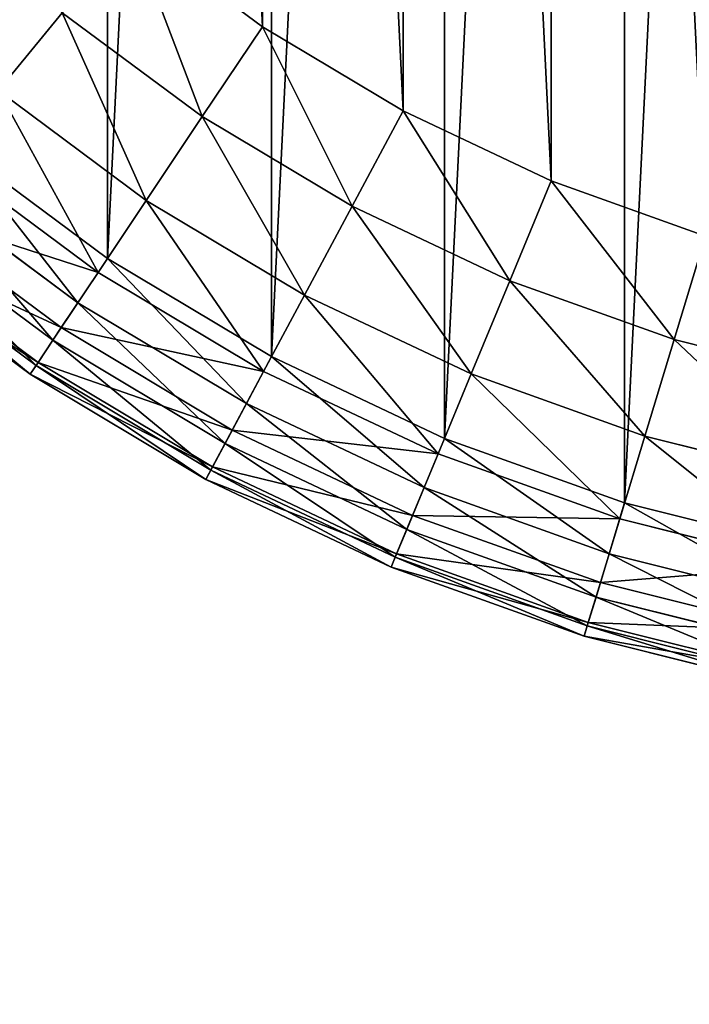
# Model space of a CAD drawing. Extents: x 3 to 943, y -1 to 199.
# Tile 10 of 256: x 86 to 96, y 65 to 79. Entities that reach past the tile are written whole.
import ezdxf

# ---------------------------------------------------------------- set-up
doc = ezdxf.new("R2010")
doc.units = 0
doc.layers.get('0').update_dxf_attribs({"color": 13, "linetype": 'CONTINUOUS'})

# ---------------------------------------------------------------- blocks, each defined once
blk = doc.blocks.new('GROUP_1')
for centre, radius in [((100, 100), 100), ((100, 100, 4), 100), ((100, 100), 96), ((100, 100, 4), 96)]:
    blk.add_circle(centre, radius)
mesh = blk.add_polyface()
corners = [(0.482, 109.802), (0.482, 90.198), (0, 100), (1.921, 119.509), (1.921, 80.491), (4.306, 129.028), (4, 100), (4.462, 109.41), (7.612, 138.268), (5.845, 118.729), (8.134, 127.867), (11.808, 147.14), (11.308, 136.738), (15.336, 145.254), (16.853, 155.557), (20.179, 153.335), (22.699, 163.439), (25.791, 160.902), (29.289, 170.711), (32.118, 167.882), (36.561, 177.301), (39.098, 174.209), (44.443, 183.147), (46.665, 179.821), (52.86, 188.192), (54.746, 184.664), (61.732, 192.388), (63.262, 188.692), (70.972, 195.694), (72.133, 191.866), (80.491, 198.079), (81.271, 194.155), (90.198, 199.518), (90.59, 195.538), (100, 200), (100, 196), (109.802, 199.518), (109.41, 195.538), (118.729, 194.155), (119.509, 198.079), (127.867, 191.866), (129.028, 195.694), (136.738, 188.692), (138.268, 192.388), (145.254, 184.664), (147.14, 188.192), (153.335, 179.821), (155.557, 183.147), (160.902, 174.209), (163.439, 177.301), (167.882, 167.882), (170.711, 170.711), (174.209, 160.902), (177.301, 163.439), (179.821, 153.335), (183.147, 155.557), (184.664, 145.254), (188.192, 147.14), (188.692, 136.738), (192.388, 138.268), (191.866, 127.867), (194.155, 118.729), (195.694, 129.028), (195.538, 109.41), (196, 100), (198.079, 119.509), (4.306, 70.972), (4.462, 90.59), (7.612, 61.732), (5.845, 81.271), (8.134, 72.133), (11.808, 52.86), (11.308, 63.262), (15.336, 54.746), (16.853, 44.443), (20.179, 46.665), (22.699, 36.561), (25.791, 39.098), (29.289, 29.289), (32.118, 32.118), (36.561, 22.699), (39.098, 25.791), (44.443, 16.853), (46.665, 20.179), (52.86, 11.808), (54.746, 15.336), (61.732, 7.612), (63.262, 11.308), (70.972, 4.306), (72.133, 8.134), (80.491, 1.921), (81.271, 5.845), (90.198, 0.482), (90.59, 4.462), (100, 0), (100, 4), (109.802, 0.482), (109.41, 4.462), (118.729, 5.845), (119.509, 1.921), (127.867, 8.134), (129.028, 4.306), (136.738, 11.308), (138.268, 7.612), (145.254, 15.336), (147.14, 11.808), (153.335, 20.179), (155.557, 16.853), (160.902, 25.791), (163.439, 22.699), (167.882, 32.118), (170.711, 29.289), (174.209, 39.098), (177.301, 36.561), (179.821, 46.665), (183.147, 44.443), (184.664, 54.746), (188.192, 52.86), (188.692, 63.262), (192.388, 61.732), (191.866, 72.133), (194.155, 81.271), (195.694, 70.972), (195.538, 90.59), (198.079, 80.491), (199.518, 109.802), (199.518, 90.198), (200, 100)]
mesh.append_faces([[corners[k] for k in face] for face in [(0, 1, 2), (126, 125, 127)]], dxfattribs={"vtx0": -1})
mesh.append_faces([[corners[k] for k in face] for face in [(1, 3, 4), (6, 5, 7), (7, 8, 9), (9, 8, 10), (10, 11, 12), (12, 11, 13), (13, 14, 15), (15, 16, 17), (17, 18, 19), (19, 20, 21), (21, 22, 23), (23, 24, 25), (25, 26, 27), (27, 28, 29), (29, 30, 31), (31, 32, 33), (33, 34, 35), (35, 36, 37), (37, 36, 38), (38, 39, 40), (40, 41, 42), (42, 43, 44), (44, 45, 46), (46, 47, 48), (48, 49, 50), (50, 51, 52), (52, 53, 54), (54, 55, 56), (56, 57, 58), (58, 59, 60), (60, 59, 61), (61, 62, 63), (63, 62, 64), (66, 67, 68), (68, 70, 71), (71, 73, 74), (74, 75, 76), (76, 77, 78), (78, 79, 80), (80, 81, 82), (82, 83, 84), (84, 85, 86), (86, 87, 88), (88, 89, 90), (90, 91, 92), (92, 93, 94), (94, 95, 96), (96, 98, 99), (99, 100, 101), (101, 102, 103), (103, 104, 105), (105, 106, 107), (107, 108, 109), (109, 110, 111), (111, 112, 113), (113, 114, 115), (115, 116, 117), (117, 118, 119), (119, 121, 122), (122, 64, 124), (124, 125, 126)]], dxfattribs={"vtx0": -1, "vtx1": -1})
mesh.append_faces([[corners[k] for k in face] for face in [(4, 5, 6), (124, 64, 65)]], dxfattribs={"vtx0": -1, "vtx1": -1, "vtx2": -1})
mesh.append_faces([[corners[k] for k in face] for face in [(1, 0, 3), (4, 3, 5), (7, 5, 8), (10, 8, 11), (13, 11, 14), (15, 14, 16), (17, 16, 18), (19, 18, 20), (21, 20, 22), (23, 22, 24), (25, 24, 26), (27, 26, 28), (29, 28, 30), (31, 30, 32), (33, 32, 34), (35, 34, 36), (38, 36, 39), (40, 39, 41), (42, 41, 43), (44, 43, 45), (46, 45, 47), (48, 47, 49), (50, 49, 51), (52, 51, 53), (54, 53, 55), (56, 55, 57), (58, 57, 59), (61, 59, 62), (64, 62, 65), (6, 66, 4), (66, 6, 67), (68, 67, 69), (68, 69, 70), (71, 70, 72), (71, 72, 73), (74, 73, 75), (76, 75, 77), (78, 77, 79), (80, 79, 81), (82, 81, 83), (84, 83, 85), (86, 85, 87), (88, 87, 89), (90, 89, 91), (92, 91, 93), (94, 93, 95), (96, 95, 97), (96, 97, 98), (99, 98, 100), (101, 100, 102), (103, 102, 104), (105, 104, 106), (107, 106, 108), (109, 108, 110), (111, 110, 112), (113, 112, 114), (115, 114, 116), (117, 116, 118), (119, 118, 120), (119, 120, 121), (122, 121, 123), (122, 123, 64), (124, 65, 125)]], dxfattribs={"vtx0": -1, "vtx2": -1})
mesh = blk.add_polyface()
corners = [(0.482, 90.198, 4), (0.482, 109.802, 4), (0, 100, 4), (1.921, 80.491, 4), (1.921, 119.509, 4), (4.306, 70.972, 4), (4, 100, 4), (4.462, 90.59, 4), (7.612, 61.732, 4), (5.845, 81.271, 4), (8.134, 72.133, 4), (11.808, 52.86, 4), (11.308, 63.262, 4), (15.336, 54.746, 4), (16.853, 44.443, 4), (20.179, 46.665, 4), (22.699, 36.561, 4), (25.791, 39.098, 4), (29.289, 29.289, 4), (32.118, 32.118, 4), (36.561, 22.699, 4), (39.098, 25.791, 4), (44.443, 16.853, 4), (46.665, 20.179, 4), (52.86, 11.808, 4), (54.746, 15.336, 4), (61.732, 7.612, 4), (63.262, 11.308, 4), (70.972, 4.306, 4), (72.133, 8.134, 4), (80.491, 1.921, 4), (81.271, 5.845, 4), (90.198, 0.482, 4), (90.59, 4.462, 4), (100, 0, 4), (100, 4, 4), (109.802, 0.482, 4), (109.41, 4.462, 4), (118.729, 5.845, 4), (119.509, 1.921, 4), (127.867, 8.134, 4), (129.028, 4.306, 4), (136.738, 11.308, 4), (138.268, 7.612, 4), (145.254, 15.336, 4), (147.14, 11.808, 4), (153.335, 20.179, 4), (155.557, 16.853, 4), (160.902, 25.791, 4), (163.439, 22.699, 4), (167.882, 32.118, 4), (170.711, 29.289, 4), (174.209, 39.098, 4), (177.301, 36.561, 4), (179.821, 46.665, 4), (183.147, 44.443, 4), (184.664, 54.746, 4), (188.192, 52.86, 4), (188.692, 63.262, 4), (192.388, 61.732, 4), (191.866, 72.133, 4), (194.155, 81.271, 4), (195.694, 70.972, 4), (195.538, 90.59, 4), (196, 100, 4), (198.079, 80.491, 4), (4.306, 129.028, 4), (4.462, 109.41, 4), (7.612, 138.268, 4), (5.845, 118.729, 4), (8.134, 127.867, 4), (11.808, 147.14, 4), (11.308, 136.738, 4), (15.336, 145.254, 4), (16.853, 155.557, 4), (20.179, 153.335, 4), (22.699, 163.439, 4), (25.791, 160.902, 4), (29.289, 170.711, 4), (32.118, 167.882, 4), (36.561, 177.301, 4), (39.098, 174.209, 4), (44.443, 183.147, 4), (46.665, 179.821, 4), (52.86, 188.192, 4), (54.746, 184.664, 4), (61.732, 192.388, 4), (63.262, 188.692, 4), (70.972, 195.694, 4), (72.133, 191.866, 4), (80.491, 198.079, 4), (81.271, 194.155, 4), (90.198, 199.518, 4), (90.59, 195.538, 4), (100, 200, 4), (100, 196, 4), (109.41, 195.538, 4), (109.802, 199.518, 4), (118.729, 194.155, 4), (119.509, 198.079, 4), (127.867, 191.866, 4), (129.028, 195.694, 4), (136.738, 188.692, 4), (138.268, 192.388, 4), (145.254, 184.664, 4), (147.14, 188.192, 4), (153.335, 179.821, 4), (155.557, 183.147, 4), (160.902, 174.209, 4), (163.439, 177.301, 4), (167.882, 167.882, 4), (170.711, 170.711, 4), (174.209, 160.902, 4), (177.301, 163.439, 4), (179.821, 153.335, 4), (183.147, 155.557, 4), (184.664, 145.254, 4), (188.192, 147.14, 4), (188.692, 136.738, 4), (192.388, 138.268, 4), (191.866, 127.867, 4), (194.155, 118.729, 4), (195.694, 129.028, 4), (195.538, 109.41, 4), (198.079, 119.509, 4), (199.518, 90.198, 4), (199.518, 109.802, 4), (200, 100, 4)]
mesh.append_faces([[corners[k] for k in face] for face in [(0, 1, 2), (126, 125, 127)]], dxfattribs={"vtx0": -1})
mesh.append_faces([[corners[k] for k in face] for face in [(1, 3, 4), (6, 5, 7), (7, 8, 9), (9, 8, 10), (10, 11, 12), (12, 11, 13), (13, 14, 15), (15, 16, 17), (17, 18, 19), (19, 20, 21), (21, 22, 23), (23, 24, 25), (25, 26, 27), (27, 28, 29), (29, 30, 31), (31, 32, 33), (33, 34, 35), (35, 36, 37), (37, 36, 38), (38, 39, 40), (40, 41, 42), (42, 43, 44), (44, 45, 46), (46, 47, 48), (48, 49, 50), (50, 51, 52), (52, 53, 54), (54, 55, 56), (56, 57, 58), (58, 59, 60), (60, 59, 61), (61, 62, 63), (63, 62, 64), (66, 67, 68), (68, 70, 71), (71, 73, 74), (74, 75, 76), (76, 77, 78), (78, 79, 80), (80, 81, 82), (82, 83, 84), (84, 85, 86), (86, 87, 88), (88, 89, 90), (90, 91, 92), (92, 93, 94), (94, 96, 97), (97, 98, 99), (99, 100, 101), (101, 102, 103), (103, 104, 105), (105, 106, 107), (107, 108, 109), (109, 110, 111), (111, 112, 113), (113, 114, 115), (115, 116, 117), (117, 118, 119), (119, 121, 122), (122, 64, 124), (124, 125, 126)]], dxfattribs={"vtx0": -1, "vtx1": -1})
mesh.append_faces([[corners[k] for k in face] for face in [(4, 5, 6), (124, 64, 65)]], dxfattribs={"vtx0": -1, "vtx1": -1, "vtx2": -1})
mesh.append_faces([[corners[k] for k in face] for face in [(1, 0, 3), (4, 3, 5), (7, 5, 8), (10, 8, 11), (13, 11, 14), (15, 14, 16), (17, 16, 18), (19, 18, 20), (21, 20, 22), (23, 22, 24), (25, 24, 26), (27, 26, 28), (29, 28, 30), (31, 30, 32), (33, 32, 34), (35, 34, 36), (38, 36, 39), (40, 39, 41), (42, 41, 43), (44, 43, 45), (46, 45, 47), (48, 47, 49), (50, 49, 51), (52, 51, 53), (54, 53, 55), (56, 55, 57), (58, 57, 59), (61, 59, 62), (64, 62, 65), (6, 66, 4), (66, 6, 67), (68, 67, 69), (68, 69, 70), (71, 70, 72), (71, 72, 73), (74, 73, 75), (76, 75, 77), (78, 77, 79), (80, 79, 81), (82, 81, 83), (84, 83, 85), (86, 85, 87), (88, 87, 89), (90, 89, 91), (92, 91, 93), (94, 93, 95), (94, 95, 96), (97, 96, 98), (99, 98, 100), (101, 100, 102), (103, 102, 104), (105, 104, 106), (107, 106, 108), (109, 108, 110), (111, 110, 112), (113, 112, 114), (115, 114, 116), (117, 116, 118), (119, 118, 120), (119, 120, 121), (122, 121, 123), (122, 123, 64), (124, 65, 125)]], dxfattribs={"vtx0": -1, "vtx2": -1})
blk = doc.blocks.new('GROUP_14')
for centre in [(100, 100), (100, 100, 67)]:
    blk.add_circle(centre, 100)
blk = doc.blocks.new('GROUP_19')
for p, q in [((14.779, 11.453, 20), (16.67, 10.051, 20)), ((13.793, 10.251, 19.796), (12.874, 9.132, 19.196)), ((15.807, 8.758, 19.796), (13.793, 10.251, 19.796)), ((16.67, 10.051, 20), (15.807, 8.758, 19.796)), ((16.67, 10.051, 20), (18.69, 8.84, 20)), ((15.002, 7.553, 19.196), (12.874, 9.132, 19.196)), ((18.69, 8.84, 20), (17.957, 7.469, 19.796)), ((18.69, 8.84, 20), (20.818, 7.834, 20)), ((15.807, 8.758, 19.796), (15.002, 7.553, 19.196)), ((17.957, 7.469, 19.796), (15.807, 8.758, 19.796)), ((12.239, 8.358), (14.445, 6.721)), ((14.31, 6.519, 18.243), (12.084, 8.17, 18.243)), ((20.818, 7.834, 20), (20.223, 6.397, 19.796)), ((20.818, 7.834, 20), (23.035, 7.04, 20)), ((14.02, 6.084, 0.152), (11.752, 7.765, 0.152)), ((15.002, 7.553, 19.196), (14.31, 6.519, 18.243)), ((17.274, 6.191, 19.196), (15.002, 7.553, 19.196)), ((13.78, 5.725, 17), (11.479, 7.432, 17)), ((17.957, 7.469, 19.796), (17.274, 6.191, 19.196)), ((20.223, 6.397, 19.796), (17.957, 7.469, 19.796)), ((13.659, 5.544, 0.586), (11.34, 7.263, 0.586)), ((13.447, 5.226, 15.553), (11.098, 6.968, 15.553)), ((23.035, 7.04, 20), (22.584, 5.553, 19.796)), ((10.968, 6.81, 14), (13.333, 5.056, 14)), ((10.968, 6.81, 2), (13.333, 5.056, 2)), ((13.418, 5.183, 1.235), (11.065, 6.928, 1.235)), ((14.445, 6.721), (14.02, 6.084, 0.152)), ((14.445, 6.721), (16.802, 5.308)), ((14.31, 6.519, 18.243), (13.78, 5.725, 17)), ((16.688, 5.094, 18.243), (14.31, 6.519, 18.243)), ((20.223, 6.397, 19.796), (19.669, 5.059, 19.196)), ((22.584, 5.553, 19.796), (20.223, 6.397, 19.796)), ((17.274, 6.191, 19.196), (16.688, 5.094, 18.243)), ((19.669, 5.059, 19.196), (17.274, 6.191, 19.196)), ((14.02, 6.084, 0.152), (13.659, 5.544, 0.586)), ((16.441, 4.633, 0.152), (14.02, 6.084, 0.152)), ((13.78, 5.725, 17), (13.447, 5.226, 15.553)), ((16.237, 4.252, 17), (13.78, 5.725, 17)), ((13.659, 5.544, 0.586), (13.418, 5.183, 1.235)), ((16.135, 4.06, 0.586), (13.659, 5.544, 0.586)), ((22.584, 5.553, 19.796), (22.163, 4.166, 19.196)), ((25.016, 4.943, 19.796), (22.584, 5.553, 19.796)), ((16.802, 5.308), (16.441, 4.633, 0.152)), ((16.802, 5.308), (19.286, 4.134)), ((13.447, 5.226, 15.553), (13.333, 5.056, 14)), ((13.418, 5.183, 1.235), (13.333, 5.056, 2)), ((15.93, 3.677, 1.235), (13.418, 5.183, 1.235)), ((15.955, 3.723, 15.553), (13.447, 5.226, 15.553)), ((13.333, 5.056, 14), (15.858, 3.542, 14)), ((13.333, 5.056, 2), (15.858, 3.542, 2)), ((13.333, 5.056, 2), (13.333, 5.056, 14)), ((16.688, 5.094, 18.243), (16.237, 4.252, 17)), ((19.193, 3.909, 18.243), (16.688, 5.094, 18.243)), ((19.669, 5.059, 19.196), (19.193, 3.909, 18.243)), ((22.163, 4.166, 19.196), (19.669, 5.059, 19.196)), ((16.441, 4.633, 0.152), (16.135, 4.06, 0.586)), ((18.993, 3.426, 0.152), (16.441, 4.633, 0.152)), ((16.237, 4.252, 17), (15.955, 3.723, 15.553)), ((18.827, 3.027, 17), (16.237, 4.252, 17)), ((19.286, 4.134), (18.993, 3.426, 0.152)), ((19.286, 4.134), (21.873, 3.208)), ((22.163, 4.166, 19.196), (21.802, 2.976, 18.243)), ((24.733, 3.522, 19.196), (22.163, 4.166, 19.196)), ((16.135, 4.06, 0.586), (15.93, 3.677, 1.235)), ((18.744, 2.825, 0.586), (16.135, 4.06, 0.586)), ((19.193, 3.909, 18.243), (18.827, 3.027, 17)), ((21.802, 2.976, 18.243), (19.193, 3.909, 18.243)), ((15.955, 3.723, 15.553), (15.858, 3.542, 14)), ((18.598, 2.473, 15.553), (15.955, 3.723, 15.553)), ((15.93, 3.677, 1.235), (15.858, 3.542, 2)), ((15.858, 3.542, 14), (18.519, 2.284, 14)), ((15.858, 3.542, 2), (18.519, 2.284, 2)), ((15.858, 3.542, 2), (15.858, 3.542, 14)), ((18.578, 2.424, 1.235), (15.93, 3.677, 1.235)), ((18.993, 3.426, 0.152), (18.744, 2.825, 0.586)), ((21.65, 2.475, 0.152), (18.993, 3.426, 0.152)), ((21.873, 3.208), (21.65, 2.475, 0.152)), ((21.873, 3.208), (24.538, 2.54)), ((18.827, 3.027, 17), (18.598, 2.473, 15.553)), ((21.525, 2.062, 17), (18.827, 3.027, 17)), ((21.802, 2.976, 18.243), (21.525, 2.062, 17)), ((24.491, 2.302, 18.243), (21.802, 2.976, 18.243)), ((18.744, 2.825, 0.586), (18.578, 2.424, 1.235)), ((21.462, 1.853, 0.586), (18.744, 2.825, 0.586)), ((18.598, 2.473, 15.553), (18.519, 2.284, 14)), ((18.578, 2.424, 1.235), (18.519, 2.284, 2)), ((21.336, 1.438, 1.235), (18.578, 2.424, 1.235)), ((21.351, 1.488, 15.553), (18.598, 2.473, 15.553)), ((21.65, 2.475, 0.152), (21.462, 1.853, 0.586)), ((24.388, 1.789, 0.152), (21.65, 2.475, 0.152)), ((18.519, 2.284, 14), (21.291, 1.292, 14)), ((18.519, 2.284, 2), (21.291, 1.292, 2)), ((18.519, 2.284, 2), (18.519, 2.284, 14)), ((21.525, 2.062, 17), (21.351, 1.488, 15.553)), ((24.304, 1.366, 17), (21.525, 2.062, 17)), ((21.462, 1.853, 0.586), (21.336, 1.438, 1.235)), ((24.262, 1.152, 0.586), (21.462, 1.853, 0.586)), ((21.351, 1.488, 15.553), (21.291, 1.292, 14)), ((21.336, 1.438, 1.235), (21.291, 1.292, 2)), ((24.177, 0.726, 1.235), (21.336, 1.438, 1.235)), ((24.187, 0.777, 15.553), (21.351, 1.488, 15.553)), ((21.291, 1.292, 14), (24.147, 0.576, 14)), ((21.291, 1.292, 2), (24.147, 0.576, 2)), ((21.291, 1.292, 2), (21.291, 1.292, 14))]:
    blk.add_line(p, q)
mesh = blk.add_polyface()
corners = [(2.137, 32.744), (2.137, 27.256), (2.002, 30), (2.54, 35.462), (2.54, 24.538), (3.208, 38.127), (3.208, 21.873), (4.134, 40.714), (4.134, 19.286), (5.308, 43.198), (5.308, 16.802), (6.721, 45.555), (6.721, 14.445), (8.358, 47.761), (8.358, 12.239), (10.203, 49.797), (10.203, 10.203), (12.239, 51.642), (12.239, 8.358), (14.445, 53.279), (14.445, 6.721), (16.802, 54.692), (16.802, 5.308), (19.286, 55.866), (19.286, 4.134), (21.873, 56.792), (21.873, 3.208), (24.538, 57.46), (24.538, 2.54), (27.256, 57.863), (27.256, 2.137), (30, 57.998), (30, 2.002), (32.744, 57.863), (32.744, 2.137), (35.462, 57.46), (35.462, 2.54), (38.127, 56.792), (38.127, 3.208), (40.714, 4.134), (40.714, 55.866), (43.198, 5.308), (43.198, 54.692), (45.555, 53.279), (45.555, 6.721), (47.761, 51.642), (47.761, 8.358), (49.797, 49.797), (49.797, 10.203), (51.642, 47.761), (51.642, 12.239), (53.279, 45.555), (53.279, 14.445), (54.692, 43.198), (54.692, 16.802), (55.866, 40.714), (55.866, 19.286), (56.792, 38.127), (56.792, 21.873), (57.46, 35.462), (57.46, 24.538), (57.863, 32.744), (57.863, 27.256), (57.998, 30)]
mesh.append_faces([[corners[k] for k in face] for face in [(0, 1, 2), (62, 61, 63)]], dxfattribs={"vtx0": -1})
mesh.append_faces([[corners[k] for k in face] for face in [(1, 3, 4), (4, 5, 6), (6, 7, 8), (8, 9, 10), (10, 11, 12), (12, 13, 14), (14, 15, 16), (16, 17, 18), (18, 19, 20), (20, 21, 22), (22, 23, 24), (24, 25, 26), (26, 27, 28), (28, 29, 30), (30, 31, 32), (32, 33, 34), (34, 35, 36), (36, 37, 38), (38, 37, 39), (39, 40, 41), (41, 43, 44), (44, 45, 46), (46, 47, 48), (48, 49, 50), (50, 51, 52), (52, 53, 54), (54, 55, 56), (56, 57, 58), (58, 59, 60), (60, 61, 62)]], dxfattribs={"vtx0": -1, "vtx1": -1})
mesh.append_faces([[corners[k] for k in face] for face in [(1, 0, 3), (4, 3, 5), (6, 5, 7), (8, 7, 9), (10, 9, 11), (12, 11, 13), (14, 13, 15), (16, 15, 17), (18, 17, 19), (20, 19, 21), (22, 21, 23), (24, 23, 25), (26, 25, 27), (28, 27, 29), (30, 29, 31), (32, 31, 33), (34, 33, 35), (36, 35, 37), (39, 37, 40), (41, 40, 42), (41, 42, 43), (44, 43, 45), (46, 45, 47), (48, 47, 49), (50, 49, 51), (52, 51, 53), (54, 53, 55), (56, 55, 57), (58, 57, 59), (60, 59, 61)]], dxfattribs={"vtx0": -1, "vtx2": -1})
mesh = blk.add_polyface()
corners = [(6.123, 27.648, 20), (6.123, 32.352, 20), (6.007, 30, 20), (6.468, 25.319, 20), (6.468, 34.681, 20), (7.04, 23.035, 20), (7.04, 36.965, 20), (7.834, 20.818, 20), (7.834, 39.182, 20), (8.84, 18.69, 20), (8.84, 41.31, 20), (10.051, 16.67, 20), (10.051, 43.33, 20), (11.453, 14.779, 20), (11.453, 45.221, 20), (13.035, 13.035, 20), (13.035, 46.965, 20), (14.779, 11.453, 20), (14.779, 48.547, 20), (16.67, 10.051, 20), (16.67, 49.949, 20), (18.69, 8.84, 20), (18.69, 51.16, 20), (20.818, 7.834, 20), (20.818, 52.166, 20), (23.035, 7.04, 20), (23.035, 52.96, 20), (25.319, 6.468, 20), (25.319, 53.532, 20), (27.648, 6.123, 20), (27.648, 53.877, 20), (30, 6.007, 20), (30, 53.993, 20), (32.352, 6.123, 20), (32.352, 53.877, 20), (34.681, 6.468, 20), (34.681, 53.532, 20), (36.965, 7.04, 20), (36.965, 52.96, 20), (39.182, 7.834, 20), (39.182, 52.166, 20), (41.31, 8.84, 20), (41.31, 51.16, 20), (43.33, 49.949, 20), (43.33, 10.051, 20), (45.221, 11.453, 20), (45.221, 48.547, 20), (46.965, 13.035, 20), (46.965, 46.965, 20), (48.547, 14.779, 20), (48.547, 45.221, 20), (49.949, 16.67, 20), (49.949, 43.33, 20), (51.16, 18.69, 20), (51.16, 41.31, 20), (52.166, 20.818, 20), (52.166, 39.182, 20), (52.96, 23.035, 20), (52.96, 36.965, 20), (53.532, 25.319, 20), (53.532, 34.681, 20), (53.877, 27.648, 20), (53.877, 32.352, 20), (53.993, 30, 20)]
mesh.append_faces([[corners[k] for k in face] for face in [(0, 1, 2), (62, 61, 63)]], dxfattribs={"vtx0": -1})
mesh.append_faces([[corners[k] for k in face] for face in [(1, 3, 4), (4, 5, 6), (6, 7, 8), (8, 9, 10), (10, 11, 12), (12, 13, 14), (14, 15, 16), (16, 17, 18), (18, 19, 20), (20, 21, 22), (22, 23, 24), (24, 25, 26), (26, 27, 28), (28, 29, 30), (30, 31, 32), (32, 33, 34), (34, 35, 36), (36, 37, 38), (38, 39, 40), (40, 41, 42), (42, 41, 43), (43, 45, 46), (46, 47, 48), (48, 49, 50), (50, 51, 52), (52, 53, 54), (54, 55, 56), (56, 57, 58), (58, 59, 60), (60, 61, 62)]], dxfattribs={"vtx0": -1, "vtx1": -1})
mesh.append_faces([[corners[k] for k in face] for face in [(1, 0, 3), (4, 3, 5), (6, 5, 7), (8, 7, 9), (10, 9, 11), (12, 11, 13), (14, 13, 15), (16, 15, 17), (18, 17, 19), (20, 19, 21), (22, 21, 23), (24, 23, 25), (26, 25, 27), (28, 27, 29), (30, 29, 31), (32, 31, 33), (34, 33, 35), (36, 35, 37), (38, 37, 39), (40, 39, 41), (43, 41, 44), (43, 44, 45), (46, 45, 47), (48, 47, 49), (50, 49, 51), (52, 51, 53), (54, 53, 55), (56, 55, 57), (58, 57, 59), (60, 59, 61)]], dxfattribs={"vtx0": -1, "vtx2": -1})
mesh = blk.add_polyface()
corners = [(12.874, 9.132, 19.196), (11.935, 11.935, 19.796), (10.911, 10.911, 19.196), (13.793, 10.251, 19.796)]
mesh.append_faces([[corners[k] for k in face] for face in [(0, 1, 2), (1, 0, 3)]], dxfattribs={"vtx0": -1})
mesh = blk.add_polyface()
corners = [(15.807, 8.758, 19.796), (14.779, 11.453, 20), (13.793, 10.251, 19.796), (16.67, 10.051, 20)]
mesh.append_faces([[corners[k] for k in face] for face in [(0, 1, 2), (1, 0, 3)]], dxfattribs={"vtx0": -1})
mesh = blk.add_polyface()
corners = [(15.002, 7.553, 19.196), (13.793, 10.251, 19.796), (12.874, 9.132, 19.196), (15.807, 8.758, 19.796)]
mesh.append_faces([[corners[k] for k in face] for face in [(0, 1, 2), (1, 0, 3)]], dxfattribs={"vtx0": -1})
mesh = blk.add_polyface()
corners = [(17.957, 7.469, 19.796), (16.67, 10.051, 20), (15.807, 8.758, 19.796), (18.69, 8.84, 20)]
mesh.append_faces([[corners[k] for k in face] for face in [(0, 1, 2), (1, 0, 3)]], dxfattribs={"vtx0": -1})
mesh = blk.add_polyface()
corners = [(14.31, 6.519, 18.243), (12.874, 9.132, 19.196), (12.084, 8.17, 18.243), (15.002, 7.553, 19.196)]
mesh.append_faces([[corners[k] for k in face] for face in [(0, 1, 2), (1, 0, 3)]], dxfattribs={"vtx0": -1})
mesh = blk.add_polyface()
corners = [(20.223, 6.397, 19.796), (18.69, 8.84, 20), (17.957, 7.469, 19.796), (20.818, 7.834, 20)]
mesh.append_faces([[corners[k] for k in face] for face in [(0, 1, 2), (1, 0, 3)]], dxfattribs={"vtx0": -1})
mesh = blk.add_polyface()
corners = [(17.274, 6.191, 19.196), (15.807, 8.758, 19.796), (15.002, 7.553, 19.196), (17.957, 7.469, 19.796)]
mesh.append_faces([[corners[k] for k in face] for face in [(0, 1, 2), (1, 0, 3)]], dxfattribs={"vtx0": -1})
mesh = blk.add_polyface()
corners = [(12.239, 8.358), (14.02, 6.084, 0.152), (11.752, 7.765, 0.152), (14.445, 6.721)]
mesh.append_faces([[corners[k] for k in face] for face in [(0, 1, 2), (1, 0, 3)]], dxfattribs={"vtx0": -1})
mesh = blk.add_polyface()
corners = [(14.31, 6.519, 18.243), (11.479, 7.432, 17), (13.78, 5.725, 17), (12.084, 8.17, 18.243)]
mesh.append_faces([[corners[k] for k in face] for face in [(0, 1, 2), (1, 0, 3)]], dxfattribs={"vtx0": -1})
mesh = blk.add_polyface()
corners = [(22.584, 5.553, 19.796), (20.818, 7.834, 20), (20.223, 6.397, 19.796), (23.035, 7.04, 20)]
mesh.append_faces([[corners[k] for k in face] for face in [(0, 1, 2), (1, 0, 3)]], dxfattribs={"vtx0": -1})
mesh = blk.add_polyface()
corners = [(11.752, 7.765, 0.152), (13.659, 5.544, 0.586), (11.34, 7.263, 0.586), (14.02, 6.084, 0.152)]
mesh.append_faces([[corners[k] for k in face] for face in [(0, 1, 2), (1, 0, 3)]], dxfattribs={"vtx0": -1})
mesh = blk.add_polyface()
corners = [(16.688, 5.094, 18.243), (15.002, 7.553, 19.196), (14.31, 6.519, 18.243), (17.274, 6.191, 19.196)]
mesh.append_faces([[corners[k] for k in face] for face in [(0, 1, 2), (1, 0, 3)]], dxfattribs={"vtx0": -1})
mesh = blk.add_polyface()
corners = [(13.78, 5.725, 17), (11.098, 6.968, 15.553), (13.447, 5.226, 15.553), (11.479, 7.432, 17)]
mesh.append_faces([[corners[k] for k in face] for face in [(0, 1, 2), (1, 0, 3)]], dxfattribs={"vtx0": -1})
mesh = blk.add_polyface()
corners = [(19.669, 5.059, 19.196), (17.957, 7.469, 19.796), (17.274, 6.191, 19.196), (20.223, 6.397, 19.796)]
mesh.append_faces([[corners[k] for k in face] for face in [(0, 1, 2), (1, 0, 3)]], dxfattribs={"vtx0": -1})
mesh = blk.add_polyface()
corners = [(13.418, 5.183, 1.235), (11.34, 7.263, 0.586), (13.659, 5.544, 0.586), (11.065, 6.928, 1.235)]
mesh.append_faces([[corners[k] for k in face] for face in [(0, 1, 2), (1, 0, 3)]], dxfattribs={"vtx0": -1})
mesh = blk.add_polyface()
corners = [(13.447, 5.226, 15.553), (10.968, 6.81, 14), (13.333, 5.056, 14), (11.098, 6.968, 15.553)]
mesh.append_faces([[corners[k] for k in face] for face in [(0, 1, 2), (1, 0, 3)]], dxfattribs={"vtx0": -1})
mesh = blk.add_polyface()
corners = [(25.016, 4.943, 19.796), (23.035, 7.04, 20), (22.584, 5.553, 19.796), (25.319, 6.468, 20)]
mesh.append_faces([[corners[k] for k in face] for face in [(0, 1, 2), (1, 0, 3)]], dxfattribs={"vtx0": -1})
mesh = blk.add_polyface()
corners = [(13.333, 5.056, 2), (11.065, 6.928, 1.235), (13.418, 5.183, 1.235), (10.968, 6.81, 2)]
mesh.append_faces([[corners[k] for k in face] for face in [(0, 1, 2), (1, 0, 3)]], dxfattribs={"vtx0": -1})
mesh = blk.add_polyface()
corners = [(13.333, 5.056, 14), (10.968, 6.81, 2), (13.333, 5.056, 2), (10.968, 6.81, 14)]
mesh.append_faces([[corners[k] for k in face] for face in [(0, 1, 2), (1, 0, 3)]], dxfattribs={"vtx0": -1})
mesh = blk.add_polyface()
corners = [(14.445, 6.721), (16.441, 4.633, 0.152), (14.02, 6.084, 0.152), (16.802, 5.308)]
mesh.append_faces([[corners[k] for k in face] for face in [(0, 1, 2), (1, 0, 3)]], dxfattribs={"vtx0": -1})
mesh = blk.add_polyface()
corners = [(16.688, 5.094, 18.243), (13.78, 5.725, 17), (16.237, 4.252, 17), (14.31, 6.519, 18.243)]
mesh.append_faces([[corners[k] for k in face] for face in [(0, 1, 2), (1, 0, 3)]], dxfattribs={"vtx0": -1})
mesh = blk.add_polyface()
corners = [(22.163, 4.166, 19.196), (20.223, 6.397, 19.796), (19.669, 5.059, 19.196), (22.584, 5.553, 19.796)]
mesh.append_faces([[corners[k] for k in face] for face in [(0, 1, 2), (1, 0, 3)]], dxfattribs={"vtx0": -1})
mesh = blk.add_polyface()
corners = [(19.193, 3.909, 18.243), (17.274, 6.191, 19.196), (16.688, 5.094, 18.243), (19.669, 5.059, 19.196)]
mesh.append_faces([[corners[k] for k in face] for face in [(0, 1, 2), (1, 0, 3)]], dxfattribs={"vtx0": -1})
mesh = blk.add_polyface()
corners = [(14.02, 6.084, 0.152), (16.135, 4.06, 0.586), (13.659, 5.544, 0.586), (16.441, 4.633, 0.152)]
mesh.append_faces([[corners[k] for k in face] for face in [(0, 1, 2), (1, 0, 3)]], dxfattribs={"vtx0": -1})
mesh = blk.add_polyface()
corners = [(16.237, 4.252, 17), (13.447, 5.226, 15.553), (15.955, 3.723, 15.553), (13.78, 5.725, 17)]
mesh.append_faces([[corners[k] for k in face] for face in [(0, 1, 2), (1, 0, 3)]], dxfattribs={"vtx0": -1})
mesh = blk.add_polyface()
corners = [(15.93, 3.677, 1.235), (13.659, 5.544, 0.586), (16.135, 4.06, 0.586), (13.418, 5.183, 1.235)]
mesh.append_faces([[corners[k] for k in face] for face in [(0, 1, 2), (1, 0, 3)]], dxfattribs={"vtx0": -1})
mesh = blk.add_polyface()
corners = [(24.733, 3.522, 19.196), (22.584, 5.553, 19.796), (22.163, 4.166, 19.196), (25.016, 4.943, 19.796)]
mesh.append_faces([[corners[k] for k in face] for face in [(0, 1, 2), (1, 0, 3)]], dxfattribs={"vtx0": -1})
mesh = blk.add_polyface()
corners = [(16.802, 5.308), (18.993, 3.426, 0.152), (16.441, 4.633, 0.152), (19.286, 4.134)]
mesh.append_faces([[corners[k] for k in face] for face in [(0, 1, 2), (1, 0, 3)]], dxfattribs={"vtx0": -1})
mesh = blk.add_polyface()
corners = [(15.955, 3.723, 15.553), (13.333, 5.056, 14), (15.858, 3.542, 14), (13.447, 5.226, 15.553)]
mesh.append_faces([[corners[k] for k in face] for face in [(0, 1, 2), (1, 0, 3)]], dxfattribs={"vtx0": -1})
mesh = blk.add_polyface()
corners = [(15.858, 3.542, 2), (13.418, 5.183, 1.235), (15.93, 3.677, 1.235), (13.333, 5.056, 2)]
mesh.append_faces([[corners[k] for k in face] for face in [(0, 1, 2), (1, 0, 3)]], dxfattribs={"vtx0": -1})
mesh = blk.add_polyface()
corners = [(15.858, 3.542, 14), (13.333, 5.056, 2), (15.858, 3.542, 2), (13.333, 5.056, 14)]
mesh.append_faces([[corners[k] for k in face] for face in [(0, 1, 2), (1, 0, 3)]], dxfattribs={"vtx0": -1})
mesh = blk.add_polyface()
corners = [(19.193, 3.909, 18.243), (16.237, 4.252, 17), (18.827, 3.027, 17), (16.688, 5.094, 18.243)]
mesh.append_faces([[corners[k] for k in face] for face in [(0, 1, 2), (1, 0, 3)]], dxfattribs={"vtx0": -1})
mesh = blk.add_polyface()
corners = [(21.802, 2.976, 18.243), (19.669, 5.059, 19.196), (19.193, 3.909, 18.243), (22.163, 4.166, 19.196)]
mesh.append_faces([[corners[k] for k in face] for face in [(0, 1, 2), (1, 0, 3)]], dxfattribs={"vtx0": -1})
mesh = blk.add_polyface()
corners = [(16.441, 4.633, 0.152), (18.744, 2.825, 0.586), (16.135, 4.06, 0.586), (18.993, 3.426, 0.152)]
mesh.append_faces([[corners[k] for k in face] for face in [(0, 1, 2), (1, 0, 3)]], dxfattribs={"vtx0": -1})
mesh = blk.add_polyface()
corners = [(18.827, 3.027, 17), (15.955, 3.723, 15.553), (18.598, 2.473, 15.553), (16.237, 4.252, 17)]
mesh.append_faces([[corners[k] for k in face] for face in [(0, 1, 2), (1, 0, 3)]], dxfattribs={"vtx0": -1})
mesh = blk.add_polyface()
corners = [(19.286, 4.134), (21.65, 2.475, 0.152), (18.993, 3.426, 0.152), (21.873, 3.208)]
mesh.append_faces([[corners[k] for k in face] for face in [(0, 1, 2), (1, 0, 3)]], dxfattribs={"vtx0": -1})
mesh = blk.add_polyface()
corners = [(24.491, 2.302, 18.243), (22.163, 4.166, 19.196), (21.802, 2.976, 18.243), (24.733, 3.522, 19.196)]
mesh.append_faces([[corners[k] for k in face] for face in [(0, 1, 2), (1, 0, 3)]], dxfattribs={"vtx0": -1})
mesh = blk.add_polyface()
corners = [(18.578, 2.424, 1.235), (16.135, 4.06, 0.586), (18.744, 2.825, 0.586), (15.93, 3.677, 1.235)]
mesh.append_faces([[corners[k] for k in face] for face in [(0, 1, 2), (1, 0, 3)]], dxfattribs={"vtx0": -1})
mesh = blk.add_polyface()
corners = [(21.802, 2.976, 18.243), (18.827, 3.027, 17), (21.525, 2.062, 17), (19.193, 3.909, 18.243)]
mesh.append_faces([[corners[k] for k in face] for face in [(0, 1, 2), (1, 0, 3)]], dxfattribs={"vtx0": -1})
mesh = blk.add_polyface()
corners = [(18.598, 2.473, 15.553), (15.858, 3.542, 14), (18.519, 2.284, 14), (15.955, 3.723, 15.553)]
mesh.append_faces([[corners[k] for k in face] for face in [(0, 1, 2), (1, 0, 3)]], dxfattribs={"vtx0": -1})
mesh = blk.add_polyface()
corners = [(18.519, 2.284, 2), (15.93, 3.677, 1.235), (18.578, 2.424, 1.235), (15.858, 3.542, 2)]
mesh.append_faces([[corners[k] for k in face] for face in [(0, 1, 2), (1, 0, 3)]], dxfattribs={"vtx0": -1})
mesh = blk.add_polyface()
corners = [(18.519, 2.284, 14), (15.858, 3.542, 2), (18.519, 2.284, 2), (15.858, 3.542, 14)]
mesh.append_faces([[corners[k] for k in face] for face in [(0, 1, 2), (1, 0, 3)]], dxfattribs={"vtx0": -1})
mesh = blk.add_polyface()
corners = [(18.993, 3.426, 0.152), (21.462, 1.853, 0.586), (18.744, 2.825, 0.586), (21.65, 2.475, 0.152)]
mesh.append_faces([[corners[k] for k in face] for face in [(0, 1, 2), (1, 0, 3)]], dxfattribs={"vtx0": -1})
mesh = blk.add_polyface()
corners = [(21.873, 3.208), (24.388, 1.789, 0.152), (21.65, 2.475, 0.152), (24.538, 2.54)]
mesh.append_faces([[corners[k] for k in face] for face in [(0, 1, 2), (1, 0, 3)]], dxfattribs={"vtx0": -1})
mesh = blk.add_polyface()
corners = [(21.525, 2.062, 17), (18.598, 2.473, 15.553), (21.351, 1.488, 15.553), (18.827, 3.027, 17)]
mesh.append_faces([[corners[k] for k in face] for face in [(0, 1, 2), (1, 0, 3)]], dxfattribs={"vtx0": -1})
mesh = blk.add_polyface()
corners = [(24.491, 2.302, 18.243), (21.525, 2.062, 17), (24.304, 1.366, 17), (21.802, 2.976, 18.243)]
mesh.append_faces([[corners[k] for k in face] for face in [(0, 1, 2), (1, 0, 3)]], dxfattribs={"vtx0": -1})
mesh = blk.add_polyface()
corners = [(21.336, 1.438, 1.235), (18.744, 2.825, 0.586), (21.462, 1.853, 0.586), (18.578, 2.424, 1.235)]
mesh.append_faces([[corners[k] for k in face] for face in [(0, 1, 2), (1, 0, 3)]], dxfattribs={"vtx0": -1})
mesh = blk.add_polyface()
corners = [(21.351, 1.488, 15.553), (18.519, 2.284, 14), (21.291, 1.292, 14), (18.598, 2.473, 15.553)]
mesh.append_faces([[corners[k] for k in face] for face in [(0, 1, 2), (1, 0, 3)]], dxfattribs={"vtx0": -1})
mesh = blk.add_polyface()
corners = [(21.291, 1.292, 2), (18.578, 2.424, 1.235), (21.336, 1.438, 1.235), (18.519, 2.284, 2)]
mesh.append_faces([[corners[k] for k in face] for face in [(0, 1, 2), (1, 0, 3)]], dxfattribs={"vtx0": -1})
mesh = blk.add_polyface()
corners = [(21.65, 2.475, 0.152), (24.262, 1.152, 0.586), (21.462, 1.853, 0.586), (24.388, 1.789, 0.152)]
mesh.append_faces([[corners[k] for k in face] for face in [(0, 1, 2), (1, 0, 3)]], dxfattribs={"vtx0": -1})
mesh = blk.add_polyface()
corners = [(21.291, 1.292, 14), (18.519, 2.284, 2), (21.291, 1.292, 2), (18.519, 2.284, 14)]
mesh.append_faces([[corners[k] for k in face] for face in [(0, 1, 2), (1, 0, 3)]], dxfattribs={"vtx0": -1})
mesh = blk.add_polyface()
corners = [(24.304, 1.366, 17), (21.351, 1.488, 15.553), (24.187, 0.777, 15.553), (21.525, 2.062, 17)]
mesh.append_faces([[corners[k] for k in face] for face in [(0, 1, 2), (1, 0, 3)]], dxfattribs={"vtx0": -1})
mesh = blk.add_polyface()
corners = [(24.177, 0.726, 1.235), (21.462, 1.853, 0.586), (24.262, 1.152, 0.586), (21.336, 1.438, 1.235)]
mesh.append_faces([[corners[k] for k in face] for face in [(0, 1, 2), (1, 0, 3)]], dxfattribs={"vtx0": -1})
mesh = blk.add_polyface()
corners = [(24.187, 0.777, 15.553), (21.291, 1.292, 14), (24.147, 0.576, 14), (21.351, 1.488, 15.553)]
mesh.append_faces([[corners[k] for k in face] for face in [(0, 1, 2), (1, 0, 3)]], dxfattribs={"vtx0": -1})
mesh = blk.add_polyface()
corners = [(24.147, 0.576, 2), (21.336, 1.438, 1.235), (24.177, 0.726, 1.235), (21.291, 1.292, 2)]
mesh.append_faces([[corners[k] for k in face] for face in [(0, 1, 2), (1, 0, 3)]], dxfattribs={"vtx0": -1})
mesh = blk.add_polyface()
corners = [(24.147, 0.576, 14), (21.291, 1.292, 2), (24.147, 0.576, 2), (21.291, 1.292, 14)]
mesh.append_faces([[corners[k] for k in face] for face in [(0, 1, 2), (1, 0, 3)]], dxfattribs={"vtx0": -1})
blk = doc.blocks.new('COMPONENT_9')
for name, p in [('GROUP_1', (0, 0)), ('GROUP_14', (0, 0, 89)), ('GROUP_1', (0, 0, 156)), ('GROUP_1', (0, 0, 71)), ('GROUP_14', (0, 0, 4)), ('GROUP_1', (0, 0, 85)), ('GROUP_19', (70.291, 69.779, 158))]:
    blk.add_blockref(name, p)
blk = doc.blocks.new('GROUP_2')
blk.add_blockref('COMPONENT_9', (0, 0))

msp = doc.modelspace()

# ---------------------------------------------------------------- block references
msp.add_blockref('GROUP_2', (2.923, -0.565, 4.663))

doc.saveas('drawing.dxf')
